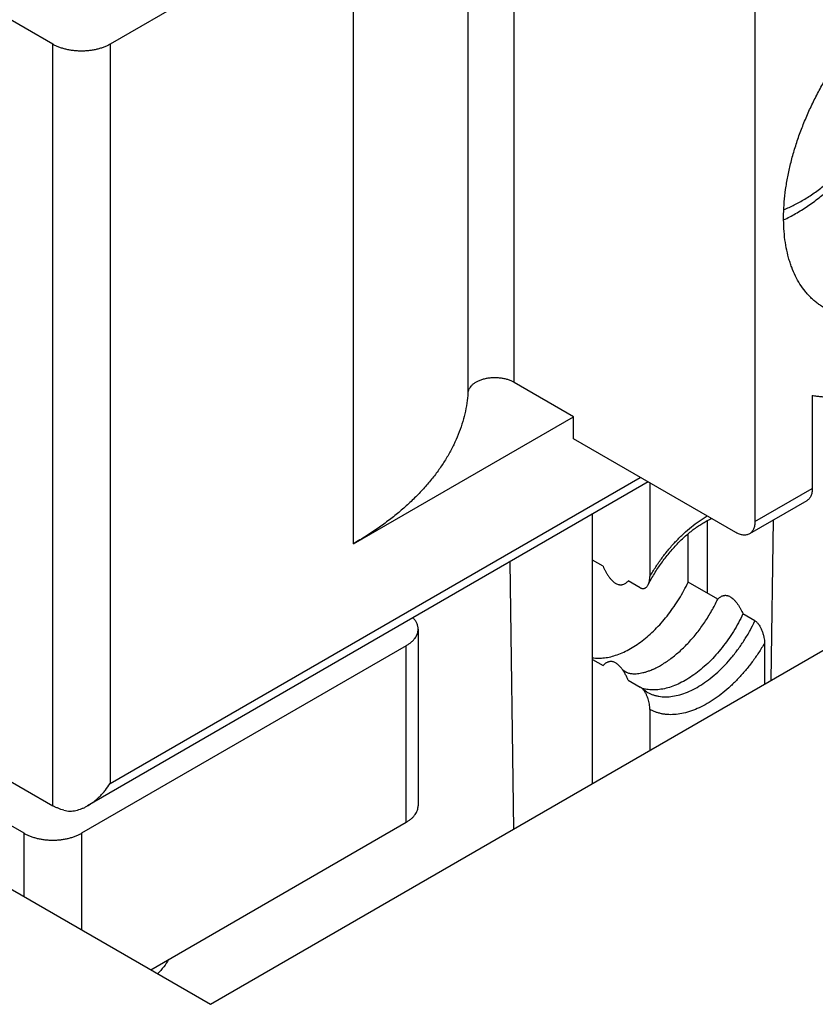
# Model space of a CAD drawing. Header units: inches. Extents: x 0 to 34, y 0 to 22.
# Tile 40 of 68: x 29.826 to 30.058, y 15.428 to 15.715. Entities that reach past the tile are written whole.
import ezdxf

# ---------------------------------------------------------------- set-up
doc = ezdxf.new("R2010")
doc.units = ezdxf.units.IN
doc.header["$LTSCALE"] = 1.87
doc.header["$MEASUREMENT"] = 0
doc.layers.get('0').update_dxf_attribs({"linetype": 'CONTINUOUS'})

msp = doc.modelspace()

# ---------------------------------------------------------------- linework, layer by layer
at = {"color": 7, "linetype": 'CONTINUOUS'}
for p, q in [((29.9700293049, 15.6095428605), (29.9700293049, 15.7959816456)), ((29.8356209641, 15.7080278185), (29.6908589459, 15.7916109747)), ((29.9565938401, 15.792949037), (29.9565938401, 15.6065102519)), ((30.0402365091, 15.771517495), (30.0402365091, 15.5690064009)), ((29.9232449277, 15.748976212), (29.8523242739, 15.7080278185)), ((29.9232449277, 15.5625374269), (29.9232449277, 15.748976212)), ((29.881560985, 15.4283887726), (30.3843863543, 15.7187116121)), ((29.8356209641, 15.4862299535), (29.8356209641, 15.7080278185)), ((29.8523242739, 15.7080278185), (29.8523242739, 15.4926588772)), ((29.9873426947, 15.5995464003), (29.9700293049, 15.6095428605)), ((30.0569398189, 15.6057443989), (30.0569398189, 15.5786506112)), ((29.9232449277, 15.5625374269), (29.9873426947, 15.5995464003)), ((29.9873426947, 15.5931174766), (29.9873426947, 15.5995464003)), ((30.0346687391, 15.5657922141), (29.9873426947, 15.5931174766)), ((29.8523242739, 15.4926588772), (30.0068282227, 15.5818668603)), ((30.0091341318, 15.5805354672), (29.8457392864, 15.4861940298)), ((30.0096137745, 15.5802585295), (30.0096137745, 15.5530056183)), ((30.0402365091, 15.5690064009), (30.0569398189, 15.5786506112)), ((30.0553092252, 15.5750463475), (30.0386059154, 15.5654021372)), ((29.6908589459, 15.5698131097), (29.8356209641, 15.4862299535)), ((29.9929104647, 15.4926800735), (29.9929104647, 15.5711681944)), ((30.0263170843, 15.5692639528), (30.0263170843, 15.5481195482)), ((30.044980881, 15.5227446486), (30.0456497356, 15.5694691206)), ((30.0207493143, 15.551334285), (30.0207493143, 15.565439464)), ((29.6585161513, 15.5571711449), (29.881560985, 15.4283887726)), ((29.9687811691, 15.5572363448), (29.9698625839, 15.479372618)), ((29.9959727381, 15.5559931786), (29.9929104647, 15.5577612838)), ((30.0068298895, 15.5497244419), (30.0033382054, 15.5517404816)), ((30.0293793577, 15.546351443), (30.0207493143, 15.551334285)), ((30.0402365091, 15.5400827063), (30.036744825, 15.5420987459)), ((29.9420840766, 15.5376684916), (29.9420840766, 15.4862371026)), ((29.8272693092, 15.4781958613), (29.7326172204, 15.5328463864)), ((29.9386247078, 15.5328463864), (29.843972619, 15.4781958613)), ((29.9386247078, 15.4814149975), (29.9386247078, 15.5328463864)), ((30.043020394, 15.5335867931), (30.043020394, 15.5216126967)), ((29.9929104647, 15.5288311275), (29.9959727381, 15.5270630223)), ((30.0033382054, 15.5228103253), (30.0068298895, 15.5207942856)), ((30.007363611, 15.5203869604), (30.0068298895, 15.5207942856)), ((30.0087687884, 15.5193323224), (30.0073636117, 15.5203869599)), ((30.0096137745, 15.5142983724), (30.0096137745, 15.5023242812)), ((29.8641734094, 15.4384280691), (29.9386247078, 15.4814149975)), ((29.8272693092, 15.459735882), (29.8272693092, 15.4781958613)), ((29.843972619, 15.4781958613), (29.843972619, 15.4500916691))]:
    msp.add_line(p, q, dxfattribs=at)
for centre, radius, start, end in [((30.0103806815, 15.5303353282), 0.0103409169, 252.3484952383, 253.1381227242), ((30.010395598, 15.5303844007), 0.0103922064, 253.137896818, 253.6333838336)]:
    msp.add_arc(centre, radius, start, end, dxfattribs=at)
for points, knots in [([(30.060409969, 15.6312736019), (30.0600596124, 15.6314758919), (30.0593706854, 15.6319035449), (30.0583781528, 15.6326109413), (30.0574271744, 15.6333836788), (30.0565191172, 15.6342206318), (30.0556551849, 15.6351206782), (30.0545557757, 15.6364123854), (30.0532968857, 15.6381865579), (30.0519935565, 15.6405286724), (30.0510851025, 15.6426389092), (30.0504591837, 15.6444240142), (30.0498903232, 15.6463131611), (30.0493156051, 15.6487956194), (30.0488480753, 15.6519145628), (30.0485975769, 15.6551882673), (30.0485652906, 15.6585990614), (30.0487512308, 15.6621287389), (30.0491543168, 15.6657583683), (30.0497723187, 15.6694684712), (30.0506018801, 15.6732391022), (30.0516385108, 15.6770499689), (30.0528766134, 15.680880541), (30.054309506, 15.6847101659), (30.0559294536, 15.6885181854), (30.0577277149, 15.692284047), (30.0596945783, 15.6959874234), (30.0618194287, 15.6996083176), (30.0640907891, 15.7031271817), (30.0664964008, 15.7065250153), (30.0690232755, 15.7097834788), (30.0716577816, 15.7128849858), (30.0743857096, 15.7158128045), (30.077192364, 15.7185511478), (30.0800626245, 15.7210852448), (30.0829811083, 15.723401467), (30.0859319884, 15.7254872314), (30.0879459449, 15.7267387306), (30.088954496, 15.727321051)], [0, 0, 0, 0, 0.0106523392, 0.0213334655, 0.0320717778, 0.0428949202, 0.0538294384, 0.0649004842, 0.0875353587, 0.1109747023, 0.1353510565, 0.1479260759, 0.1607696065, 0.1872838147, 0.214935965, 0.2437345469, 0.2736636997, 0.3046861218, 0.3367458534, 0.3697707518, 0.4036748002, 0.4383601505, 0.4737190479, 0.5096355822, 0.5459873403, 0.5826469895, 0.6194837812, 0.6563650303, 0.6931575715, 0.7297292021, 0.7659501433, 0.8016945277, 0.836841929, 0.8712789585, 0.9049009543, 0.9376137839, 0.9693357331, 1, 1, 1, 1]), ([(30.0486003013, 15.6568751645), (30.0497892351, 15.6574351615), (30.0521558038, 15.6586748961), (30.0556017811, 15.6608313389), (30.0589811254, 15.663294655), (30.0622764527, 15.6660461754), (30.0654697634, 15.6690661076), (30.0685421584, 15.672332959), (30.0714743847, 15.6758235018), (30.0742471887, 15.6795127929), (30.0768417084, 15.6833743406), (30.0792398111, 15.6873803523), (30.0814243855, 15.6915020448), (30.0833795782, 15.6957100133), (30.0850909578, 15.6999745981), (30.0865456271, 15.704266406), (30.0877321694, 15.7085563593), (30.0883451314, 15.711430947), (30.088602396, 15.7128604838)], [0, 0, 0, 0, 0.0554250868, 0.1125282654, 0.1712952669, 0.231649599, 0.2934587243, 0.3565421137, 0.4206793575, 0.4856186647, 0.5510852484, 0.6167895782, 0.6824355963, 0.7477288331, 0.8123845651, 0.8761360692, 0.9387428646, 1, 1, 1, 1]), ([(29.8523242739, 15.7080278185), (29.8520444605, 15.707866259), (29.8514577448, 15.7075606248), (29.8505266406, 15.7071635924), (29.8495328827, 15.7068210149), (29.8484860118, 15.7065361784), (29.8473959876, 15.7063117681), (29.846273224, 15.7061499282), (29.845128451, 15.7060522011), (29.843972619, 15.7060195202), (29.842816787, 15.7060522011), (29.841672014, 15.7061499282), (29.8405492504, 15.7063117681), (29.8394592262, 15.7065361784), (29.8384123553, 15.7068210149), (29.8374185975, 15.7071635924), (29.8364874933, 15.7075606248), (29.8359007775, 15.707866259), (29.8356209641, 15.7080278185)], [0, 0, 0, 0, 0.0558391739, 0.1141798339, 0.1747836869, 0.2373539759, 0.3015491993, 0.3669928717, 0.4332827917, 0.5000000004, 0.5667172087, 0.6330071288, 0.6984508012, 0.7626460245, 0.8252163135, 0.8858201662, 0.9441608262, 1, 1, 1, 1]), ([(30.0486448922, 15.6598455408), (30.0496850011, 15.6602556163), (30.0517775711, 15.66119976), (30.0548543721, 15.6629166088), (30.0579221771, 15.6649547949), (30.0609550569, 15.6672969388), (30.0639277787, 15.6699233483), (30.0668153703, 15.672811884), (30.0695935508, 15.6759382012), (30.0722389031, 15.6792759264), (30.0747291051, 15.6827968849), (30.0770431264, 15.6864713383), (30.0791614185, 15.6902682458), (30.081066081, 15.6941555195), (30.0827410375, 15.6981003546), (30.0841720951, 15.7020693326), (30.0851578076, 15.7053907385), (30.0858119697, 15.7080314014), (30.086094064, 15.7093435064), (30.0862233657, 15.709996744)], [0, 0, 0, 0, 0.0516527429, 0.1058910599, 0.1626141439, 0.2216547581, 0.2827902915, 0.3457525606, 0.4102365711, 0.4759084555, 0.5424128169, 0.6093796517, 0.6764309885, 0.7431874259, 0.8092746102, 0.8743298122, 0.9380086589, 0.9692349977, 1, 1, 1, 1]), ([(30.0569398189, 15.6057455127), (30.057340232, 15.605674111), (30.0581478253, 15.6055458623), (30.0593720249, 15.6053992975), (30.0606140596, 15.6052987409), (30.0618730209, 15.6052432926), (30.0631481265, 15.6052327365), (30.0648798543, 15.6052792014), (30.0680059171, 15.6055249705), (30.0716158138, 15.6061706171), (30.0752472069, 15.6071473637), (30.0780421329, 15.6080660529), (30.0808625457, 15.6091581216), (30.083702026, 15.6104209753), (30.0865537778, 15.6118515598), (30.0894110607, 15.6134464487), (30.0922670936, 15.6152018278), (30.0951150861, 15.6171135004), (30.0979483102, 15.6191769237), (30.1017314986, 15.6221509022), (30.1063769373, 15.6262220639), (30.1117350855, 15.6315801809), (30.1168768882, 15.6374047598), (30.1217534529, 15.6436403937), (30.1263185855, 15.6502279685), (30.1305289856, 15.6571050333), (30.1343445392, 15.6642059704), (30.1366134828, 15.6690713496), (30.1376724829, 15.6715262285)], [0, 0, 0, 0, 0.0110193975, 0.022147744, 0.0333958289, 0.0447714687, 0.056282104, 0.0679357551, 0.0916964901, 0.1411789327, 0.1669925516, 0.1935437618, 0.2208447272, 0.2488997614, 0.2777059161, 0.307253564, 0.3375269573, 0.3685047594, 0.4001605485, 0.4324632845, 0.4988553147, 0.5673668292, 0.6376248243, 0.7092190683, 0.7817121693, 0.8546490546, 0.9275661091, 1, 1, 1, 1]), ([(29.9700293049, 15.6095428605), (29.9697513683, 15.6097033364), (29.9691563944, 15.6099975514), (29.9681972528, 15.6103480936), (29.9671611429, 15.6106156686), (29.9660694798, 15.6107947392), (29.9649446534, 15.6108816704), (29.9638098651, 15.6108746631), (29.9626885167, 15.6107738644), (29.9616037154, 15.6105813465), (29.9605777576, 15.6103010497), (29.9596316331, 15.6099386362), (29.9587845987, 15.609501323), (29.9580537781, 15.6089974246), (29.957454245, 15.608436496), (29.9570676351, 15.6079196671), (29.9568421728, 15.6074906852), (29.9567161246, 15.6071683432), (29.9566308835, 15.6068413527), (29.9566014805, 15.6066202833), (29.9565938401, 15.6065102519)], [0, 0, 0, 0, 0.0620059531, 0.127887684, 0.1969770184, 0.2684437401, 0.3413477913, 0.4146865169, 0.4874391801, 0.558609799, 0.6272716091, 0.6926146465, 0.753999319, 0.8110195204, 0.863577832, 0.9119721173, 0.9348622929, 0.9570437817, 0.9786904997, 1, 1, 1, 1]), ([(29.9565938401, 15.6065102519), (29.9565226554, 15.6054851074), (29.956296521, 15.6034315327), (29.955710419, 15.6003726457), (29.9548779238, 15.5973332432), (29.953801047, 15.5943203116), (29.9524823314, 15.5913403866), (29.9509248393, 15.588399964), (29.9491321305, 15.5855053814), (29.9471082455, 15.5826628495), (29.9448576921, 15.5798784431), (29.9423854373, 15.577158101), (29.9396968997, 15.574507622), (29.9367979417, 15.5719326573), (29.9336948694, 15.5694387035), (29.9303943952, 15.5670310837), (29.9269037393, 15.5647149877), (29.9244837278, 15.5632526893), (29.9232449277, 15.5625374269)], [0, 0, 0, 0, 0.0536826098, 0.1077908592, 0.1625432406, 0.2181445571, 0.2747835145, 0.3326298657, 0.3918328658, 0.452520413, 0.5147988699, 0.5787534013, 0.6444486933, 0.711929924, 0.7812238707, 0.852340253, 0.9252724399, 1, 1, 1, 1]), ([(30.0569398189, 15.5786506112), (30.0569398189, 15.5784455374), (30.056923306, 15.5780457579), (30.0568445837, 15.57746682), (30.0567131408, 15.5769294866), (30.0565299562, 15.5764389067), (30.05629644, 15.5759998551), (30.0560144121, 15.5756168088), (30.0556864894, 15.5752940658), (30.0554383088, 15.5751208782), (30.055309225, 15.5750463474)], [0, 0, 0, 0, 0.1486067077, 0.2894994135, 0.4227225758, 0.5486422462, 0.6680003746, 0.78193816, 0.8919871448, 1, 1, 1, 1]), ([(30.0091008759, 15.5505740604), (30.0096749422, 15.5516744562), (30.0108970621, 15.5538317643), (30.0129361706, 15.5569157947), (30.0151521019, 15.5598057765), (30.0175083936, 15.5624562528), (30.0195807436, 15.5644551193), (30.0212764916, 15.5658960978), (30.0225411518, 15.5668792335), (30.0238078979, 15.5677741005), (30.0250703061, 15.5685773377), (30.0263215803, 15.5692860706), (30.0271627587, 15.5697035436), (30.0275798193, 15.5698951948)], [0, 0, 0, 0, 0.1370043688, 0.2734381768, 0.407809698, 0.5386565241, 0.6645673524, 0.7252643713, 0.7842348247, 0.8413286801, 0.8964050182, 0.9493341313, 1, 1, 1, 1]), ([(30.0096137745, 15.5530056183), (30.0101605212, 15.5539504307), (30.0113038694, 15.5558036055), (30.0131637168, 15.5584669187), (30.0151490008, 15.5609857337), (30.017240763, 15.5633359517), (30.0194191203, 15.5654952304), (30.0216634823, 15.5674430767), (30.0239523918, 15.5691608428), (30.0255303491, 15.5701650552), (30.0263215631, 15.570621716)], [0, 0, 0, 0, 0.1334512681, 0.2660363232, 0.3969209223, 0.5253040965, 0.6504361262, 0.771637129, 0.8883174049, 1, 1, 1, 1]), ([(30.0402365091, 15.5690064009), (30.0402365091, 15.5688013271), (30.0402199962, 15.5684015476), (30.0401412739, 15.5678226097), (30.040009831, 15.5672852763), (30.0398266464, 15.5667946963), (30.0395931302, 15.5663556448), (30.0393111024, 15.5659725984), (30.0389831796, 15.5656498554), (30.038734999, 15.5654766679), (30.0386059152, 15.5654021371)], [0, 0, 0, 0, 0.1486067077, 0.2894994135, 0.4227225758, 0.5486422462, 0.6680003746, 0.78193816, 0.8919871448, 1, 1, 1, 1]), ([(30.0386059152, 15.5654021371), (30.0384768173, 15.5653275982), (30.0382027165, 15.5651992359), (30.0377592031, 15.5650765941), (30.0372864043, 15.5650238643), (30.0367893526, 15.5650411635), (30.0362728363, 15.5651278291), (30.0357416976, 15.5652826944), (30.0352008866, 15.565504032), (30.0348463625, 15.5656896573), (30.0346687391, 15.5657922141)], [0, 0, 0, 0, 0.1080103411, 0.218057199, 0.331993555, 0.4513511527, 0.5772712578, 0.7104957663, 0.8513905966, 1, 1, 1, 1]), ([(29.9959727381, 15.5559931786), (29.9960814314, 15.5557459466), (29.9963084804, 15.5552540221), (29.9966787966, 15.5545290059), (29.9970821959, 15.5538200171), (29.9975210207, 15.553135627), (29.9979971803, 15.5524886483), (29.9985105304, 15.5518979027), (29.9989738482, 15.5514655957), (29.9993602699, 15.5511741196), (29.9997344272, 15.5509351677), (30.0001187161, 15.5507537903), (30.0005037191, 15.5506417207), (30.0007778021, 15.5505928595), (30.0010432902, 15.5505748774), (30.0012992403, 15.5505851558), (30.0015452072, 15.5506209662), (30.0018575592, 15.5506986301), (30.0022270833, 15.5508473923), (30.0026342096, 15.5510929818), (30.0030063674, 15.5513924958), (30.0032310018, 15.551620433), (30.0033382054, 15.5517404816)], [0, 0, 0, 0, 0.0777958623, 0.1560245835, 0.234445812, 0.3126771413, 0.390085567, 0.4656429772, 0.5378313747, 0.5721236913, 0.6049341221, 0.6656377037, 0.6936452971, 0.720252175, 0.7456737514, 0.7701467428, 0.7939017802, 0.8171464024, 0.8627355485, 0.9080152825, 0.9536376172, 1, 1, 1, 1]), ([(30.0091008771, 15.5505740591), (30.0091888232, 15.5507426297), (30.0093406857, 15.5511065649), (30.009498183, 15.5516948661), (30.0095933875, 15.5523344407), (30.0096137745, 15.5527777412), (30.0096137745, 15.5530056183)], [0, 0, 0, 0, 0.2275595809, 0.469856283, 0.7272666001, 1, 1, 1, 1]), ([(29.9929060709, 15.5293328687), (29.9934649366, 15.5292484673), (29.9946232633, 15.5291615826), (29.9964046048, 15.5292697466), (29.9982496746, 15.5296113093), (30.0001424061, 15.5301824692), (30.0020671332, 15.5309776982), (30.004007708, 15.5319898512), (30.0059478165, 15.5332100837), (30.0078710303, 15.5346278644), (30.0097609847, 15.5362310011), (30.011601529, 15.5380057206), (30.013376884, 15.5399367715), (30.0150718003, 15.542007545), (30.0166716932, 15.5442002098), (30.0181627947, 15.5464959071), (30.019532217, 15.5488747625), (30.0203591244, 15.5505082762), (30.0207493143, 15.551334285)], [0, 0, 0, 0, 0.0451509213, 0.0924239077, 0.142194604, 0.1947053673, 0.2500752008, 0.3083140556, 0.3693381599, 0.4329845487, 0.4990240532, 0.567172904, 0.6371030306, 0.7084513, 0.7808280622, 0.8538250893, 0.9270231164, 1, 1, 1, 1]), ([(30.0068298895, 15.5497244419), (30.0069513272, 15.5496543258), (30.0071389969, 15.5495683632), (30.0073962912, 15.549505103), (30.0075772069, 15.5494848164), (30.0077505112, 15.5494885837), (30.0079153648, 15.5495142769), (30.0080713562, 15.54955968), (30.0082670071, 15.5496434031), (30.0084922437, 15.5497887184), (30.0087279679, 15.5500127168), (30.008932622, 15.5502770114), (30.0090476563, 15.5504720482), (30.0091008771, 15.5505740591)], [0, 0, 0, 0, 0.1519987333, 0.2212419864, 0.2865667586, 0.3487386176, 0.4085866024, 0.4669016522, 0.5243751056, 0.6387905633, 0.7551799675, 0.8752808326, 1, 1, 1, 1]), ([(30.0293793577, 15.546351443), (30.0294865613, 15.5464714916), (30.0297111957, 15.5466994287), (30.0300833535, 15.5469989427), (30.0304904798, 15.5472445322), (30.0308600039, 15.5473932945), (30.0311723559, 15.5474709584), (30.0314183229, 15.5475067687), (30.0316742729, 15.5475170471), (30.031939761, 15.5474990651), (30.032213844, 15.5474502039), (30.032598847, 15.5473381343), (30.0329831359, 15.5471567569), (30.0333572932, 15.5469178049), (30.0337437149, 15.5466263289), (30.0342070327, 15.5461940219), (30.0347203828, 15.5456032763), (30.0351965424, 15.5449562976), (30.0356353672, 15.5442719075), (30.0360387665, 15.5435629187), (30.0364090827, 15.5428379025), (30.0366361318, 15.542345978), (30.036744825, 15.5420987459)], [0, 0, 0, 0, 0.0463623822, 0.0919847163, 0.1372644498, 0.1828535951, 0.2060982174, 0.2298532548, 0.2543262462, 0.2797478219, 0.3063546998, 0.3343622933, 0.3950658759, 0.4278763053, 0.4621686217, 0.5343570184, 0.6099144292, 0.6873228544, 0.7655541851, 0.8439754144, 0.9222041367, 1, 1, 1, 1]), ([(30.0103399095, 15.5258663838), (30.0107971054, 15.5260709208), (30.0117140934, 15.526517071), (30.0130696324, 15.5272784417), (30.0144234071, 15.5281403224), (30.0157696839, 15.5290990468), (30.0171028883, 15.5301506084), (30.0188738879, 15.5316864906), (30.0210162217, 15.5338127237), (30.0234210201, 15.536626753), (30.0256467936, 15.5396833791), (30.0276562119, 15.5429312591), (30.0288346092, 15.545198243), (30.0293793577, 15.546351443)], [0, 0, 0, 0, 0.0527155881, 0.107250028, 0.1635512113, 0.2215433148, 0.2811296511, 0.3421952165, 0.4681978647, 0.5983827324, 0.7313914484, 0.8657656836, 1, 1, 1, 1]), ([(29.9420840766, 15.5376684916), (29.9420840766, 15.5378121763), (29.9420682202, 15.5381009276), (29.941997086, 15.5385314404), (29.9418789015, 15.5389583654), (29.9416563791, 15.5395280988), (29.9412565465, 15.5402255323), (29.94084031, 15.5407271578), (29.9406083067, 15.5409693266)], [0, 0, 0, 0, 0.1163822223, 0.2336841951, 0.3527899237, 0.4745163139, 0.7283580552, 1, 1, 1, 1]), ([(30.036744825, 15.5420987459), (30.0363327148, 15.5412263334), (30.0354567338, 15.5395024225), (30.0339995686, 15.5369973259), (30.0324083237, 15.5345874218), (30.0306983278, 15.5322959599), (30.0288859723, 15.5301449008), (30.0269886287, 15.5281548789), (30.0250244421, 15.5263449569), (30.0230121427, 15.5247324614), (30.020970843, 15.5233328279), (30.0189198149, 15.5221594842), (30.0168783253, 15.5212237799), (30.0148652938, 15.5205349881), (30.012899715, 15.5201003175), (30.0112956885, 15.5199524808), (30.0100602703, 15.5199702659), (30.0091691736, 15.5200487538), (30.0083042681, 15.5201924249), (30.0077423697, 15.5203325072), (30.0074672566, 15.520413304)], [0, 0, 0, 0, 0.0741737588, 0.1485595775, 0.2226788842, 0.296057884, 0.368237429, 0.4387827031, 0.5072934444, 0.5734149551, 0.6368502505, 0.6973737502, 0.754846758, 0.8092349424, 0.8606274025, 0.9092556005, 0.9326632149, 0.9555392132, 0.9779572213, 1, 1, 1, 1]), ([(30.0087687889, 15.5193323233), (30.0090323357, 15.5191801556), (30.0095754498, 15.5188993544), (30.0104291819, 15.5185536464), (30.0113205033, 15.5182838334), (30.012246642, 15.5180907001), (30.0132049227, 15.5179747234), (30.0145394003, 15.5179225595), (30.0162811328, 15.5180595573), (30.0184204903, 15.5185296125), (30.0206147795, 15.5193003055), (30.0228396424, 15.5203620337), (30.0250707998, 15.5217023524), (30.0272835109, 15.5233059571), (30.0294530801, 15.5251546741), (30.0315551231, 15.5272275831), (30.0335659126, 15.5295012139), (30.0354626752, 15.5319497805), (30.0372239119, 15.5345455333), (30.0388295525, 15.5372588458), (30.0397878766, 15.5391329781), (30.0402365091, 15.5400827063)], [0, 0, 0, 0, 0.0220480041, 0.0442214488, 0.0666423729, 0.0894259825, 0.1126780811, 0.1364930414, 0.1860916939, 0.2387535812, 0.2947633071, 0.3542179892, 0.4170544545, 0.4830763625, 0.5519786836, 0.6233690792, 0.6967865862, 0.7717182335, 0.8476141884, 0.9239019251, 1, 1, 1, 1]), ([(30.0402365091, 15.5400827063), (30.0403574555, 15.5400128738), (30.0405955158, 15.5398440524), (30.040921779, 15.5395352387), (30.0412260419, 15.5391756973), (30.0415043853, 15.5387808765), (30.0417560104, 15.5383628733), (30.0419816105, 15.5379303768), (30.0421825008, 15.5374893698), (30.0424174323, 15.536899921), (30.0426562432, 15.5361621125), (30.0428628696, 15.5352814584), (30.0429893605, 15.5344246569), (30.043020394, 15.5338611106), (30.043020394, 15.5335867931)], [0, 0, 0, 0, 0.0573505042, 0.1192235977, 0.1840544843, 0.2504436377, 0.317392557, 0.3842612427, 0.450651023, 0.5163079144, 0.6447550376, 0.7686852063, 0.8873523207, 1, 1, 1, 1]), ([(29.9386247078, 15.5328463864), (29.9388911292, 15.5330002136), (29.9393981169, 15.5333215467), (29.9400911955, 15.5338580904), (29.9406906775, 15.5344319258), (29.9411906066, 15.5350379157), (29.9415858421, 15.5356706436), (29.9418719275, 15.5363243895), (29.9420452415, 15.5369925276), (29.9420840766, 15.5374448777), (29.9420840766, 15.5376684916)], [0, 0, 0, 0, 0.1486036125, 0.2894946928, 0.4227166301, 0.5486362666, 0.6679950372, 0.7819341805, 0.8919851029, 1, 1, 1, 1]), ([(30.043020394, 15.5335867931), (30.042473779, 15.5326422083), (30.0413307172, 15.5307894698), (30.0394713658, 15.5281267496), (30.0374866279, 15.5256084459), (30.0353954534, 15.523258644), (30.0332176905, 15.5210996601), (30.0309739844, 15.5191520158), (30.0286855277, 15.5174342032), (30.0263738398, 15.5159625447), (30.024060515, 15.5147510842), (30.021767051, 15.5138115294), (30.0195144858, 15.5131532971), (30.0173239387, 15.5127834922), (30.0155453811, 15.5127192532), (30.0141814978, 15.5128204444), (30.0131993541, 15.5129687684), (30.0122485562, 15.5131901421), (30.0113313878, 15.5134840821), (30.0104502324, 15.5138498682), (30.0098875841, 15.5141413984), (30.0096137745, 15.5142983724)], [0, 0, 0, 0, 0.0777644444, 0.1550243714, 0.2312938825, 0.3061064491, 0.3790253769, 0.4496546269, 0.5176506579, 0.5827355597, 0.6447118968, 0.7034795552, 0.7590545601, 0.8115889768, 0.8613892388, 0.8854216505, 0.9089616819, 0.9320935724, 0.9549099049, 0.9775106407, 1, 1, 1, 1]), ([(30.0013189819, 15.5262910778), (30.0012055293, 15.5264335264), (30.0009736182, 15.5267087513), (30.0006051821, 15.5270912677), (30.0002220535, 15.5274302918), (29.9998286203, 15.5277164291), (29.9994309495, 15.5279419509), (29.9990360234, 15.5281024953), (29.9986505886, 15.5281980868), (29.9982799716, 15.528232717), (29.997927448, 15.5282128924), (29.9975943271, 15.5281459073), (29.9972805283, 15.5280385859), (29.9969852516, 15.5278967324), (29.996707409, 15.5277250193), (29.9963572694, 15.5274600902), (29.9961200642, 15.5272280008), (29.9959727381, 15.5270630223)], [0, 0, 0, 0, 0.0856207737, 0.1690947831, 0.2494915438, 0.3258470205, 0.3974098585, 0.4639070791, 0.5256569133, 0.5834429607, 0.6382578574, 0.6910718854, 0.742702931, 0.7937824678, 0.8447734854, 0.8960061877, 1, 1, 1, 1]), ([(30.0033382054, 15.5228103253), (30.0032032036, 15.5231173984), (30.0029184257, 15.5237273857), (30.0024449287, 15.5246206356), (30.0019193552, 15.5254829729), (30.0015271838, 15.5260296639), (30.0013189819, 15.5262910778)], [0, 0, 0, 0, 0.2494577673, 0.5004196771, 0.7514685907, 1, 1, 1, 1]), ([(30.0103399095, 15.5258663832), (30.0100191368, 15.5257228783), (30.0093921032, 15.5254617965), (30.0084654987, 15.5251371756), (30.0075922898, 15.524890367), (30.0067792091, 15.5247173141), (30.0060317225, 15.5246123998), (30.0053535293, 15.524568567), (30.0047455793, 15.5245777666), (30.0040626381, 15.524645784), (30.003456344, 15.5247847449), (30.0029880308, 15.5249696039), (30.002751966, 15.5250832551), (30.0025833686, 15.5251748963), (30.0024195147, 15.5252746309), (30.002202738, 15.5254211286), (30.0018089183, 15.5257323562), (30.0015080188, 15.5260537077), (30.0013189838, 15.5262910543)], [0, 0, 0, 0, 0.1081889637, 0.2089838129, 0.3021037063, 0.3873667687, 0.464719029, 0.5342823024, 0.5963992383, 0.6516732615, 0.7454317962, 0.7866166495, 0.8064527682, 0.8260645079, 0.8456707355, 0.8654864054, 0.9065836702, 1, 1, 1, 1]), ([(30.0096137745, 15.5142983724), (30.0096137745, 15.5145451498), (30.0095886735, 15.5150509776), (30.0094855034, 15.5158200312), (30.009317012, 15.5166104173), (30.0090823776, 15.5174130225), (30.0087785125, 15.5182167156), (30.0084635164, 15.5188727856), (30.008168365, 15.5193794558), (30.0079247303, 15.5197435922), (30.0076594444, 15.5200830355), (30.0074648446, 15.5202906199), (30.007363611, 15.5203869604)], [0, 0, 0, 0, 0.1116099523, 0.2286804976, 0.3505957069, 0.4767627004, 0.6065101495, 0.7388033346, 0.805346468, 0.8715775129, 0.9367958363, 1, 1, 1, 1]), ([(29.8457335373, 15.4861907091), (29.8460660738, 15.4863826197), (29.8467180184, 15.4867939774), (29.8476517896, 15.4874797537), (29.8485433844, 15.4882271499), (29.8493916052, 15.4890283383), (29.8501955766, 15.4898768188), (29.8512064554, 15.4910627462), (29.8518964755, 15.4920085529), (29.8523242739, 15.4926588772)], [0, 0, 0, 0, 0.123675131, 0.2480387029, 0.372929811, 0.4981941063, 0.6236838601, 0.7492557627, 1, 1, 1, 1]), ([(29.8388824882, 15.484898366), (29.8382958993, 15.4850601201), (29.8374414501, 15.4853461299), (29.836365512, 15.4858246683), (29.8358623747, 15.4860905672), (29.8356209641, 15.4862299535)], [0, 0, 0, 0, 0.516992, 0.7631531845, 1, 1, 1, 1]), ([(29.8388824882, 15.484898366), (29.8391638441, 15.4848207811), (29.8397391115, 15.4847051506), (29.8406183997, 15.4846470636), (29.841502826, 15.4846953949), (29.8426794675, 15.484888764), (29.8438295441, 15.4852544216), (29.8449320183, 15.4857502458), (29.8454690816, 15.4860380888), (29.8457335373, 15.4861907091)], [0, 0, 0, 0, 0.1224270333, 0.2452181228, 0.3687213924, 0.4931327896, 0.7446518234, 0.8719190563, 1, 1, 1, 1]), ([(29.9386247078, 15.4814149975), (29.9388911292, 15.4815688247), (29.9393981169, 15.4818901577), (29.9400911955, 15.4824267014), (29.9406906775, 15.4830005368), (29.9411906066, 15.4836065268), (29.9415858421, 15.4842392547), (29.9418719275, 15.4848930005), (29.9420452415, 15.4855611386), (29.9420840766, 15.4860134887), (29.9420840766, 15.4862371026)], [0, 0, 0, 0, 0.1486036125, 0.2894946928, 0.4227166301, 0.5486362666, 0.6679950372, 0.7819341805, 0.8919851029, 1, 1, 1, 1]), ([(29.8272693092, 15.4781958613), (29.8275491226, 15.4780343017), (29.8281358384, 15.4777286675), (29.8290669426, 15.4773316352), (29.8300607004, 15.4769890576), (29.8311075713, 15.4767042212), (29.8321975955, 15.4764798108), (29.8333203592, 15.4763179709), (29.8344651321, 15.4762202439), (29.8356209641, 15.4761875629), (29.8367767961, 15.4762202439), (29.8379215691, 15.4763179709), (29.8390443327, 15.4764798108), (29.8401343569, 15.4767042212), (29.8411812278, 15.4769890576), (29.8421749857, 15.4773316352), (29.8431060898, 15.4777286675), (29.8436928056, 15.4780343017), (29.843972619, 15.4781958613)], [0, 0, 0, 0, 0.0558391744, 0.1141798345, 0.1747836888, 0.2373539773, 0.3015492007, 0.3669928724, 0.4332827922, 0.5000000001, 0.5667172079, 0.6330071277, 0.6984507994, 0.7626460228, 0.8252163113, 0.8858201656, 0.9441608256, 1, 1, 1, 1]), ([(29.8693621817, 15.4414173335), (29.8689510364, 15.4406769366), (29.8679741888, 15.4392181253), (29.8667996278, 15.4379161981), (29.8661565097, 15.4372853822)], [0, 0, 0, 0, 0.4845640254, 1, 1, 1, 1])]:
    msp.add_open_spline(points, degree=3, knots=knots, dxfattribs=at)

doc.saveas('drawing.dxf')
